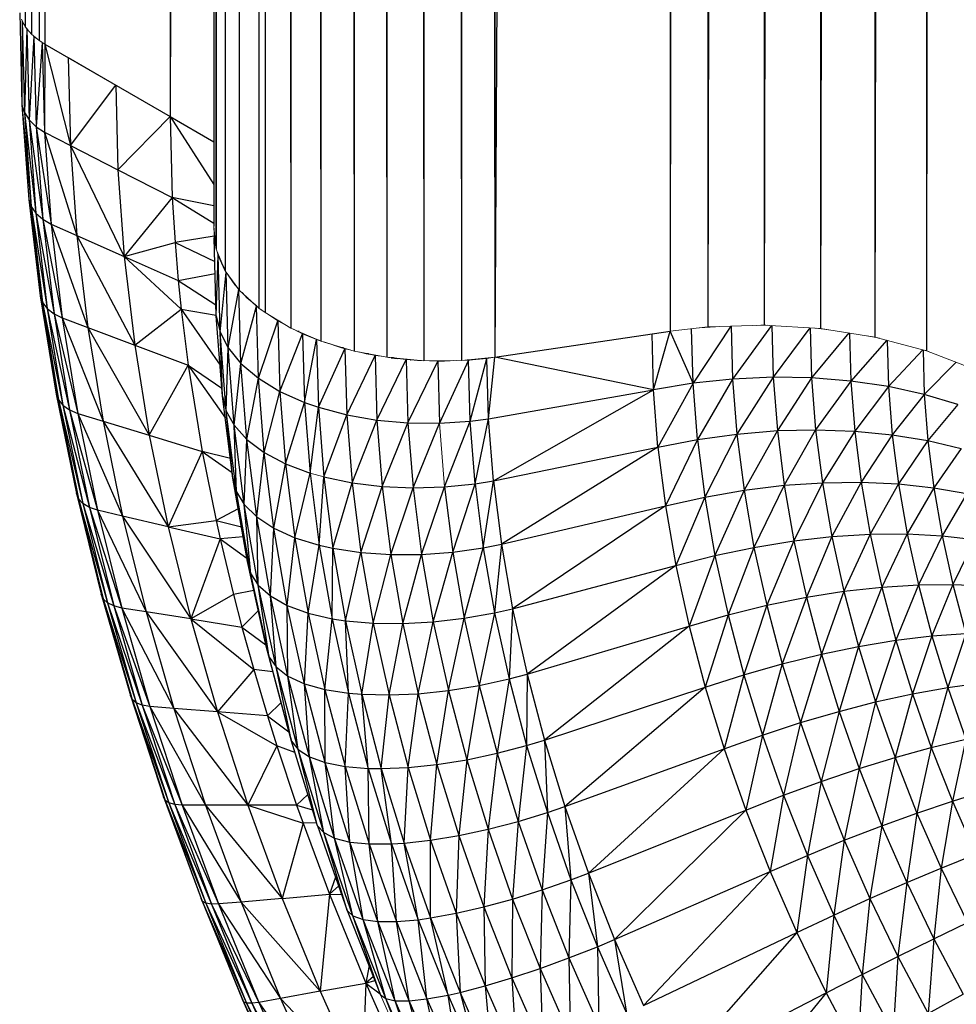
# Paper-space layout '_Isometric' of a CAD drawing. Header units: millimetres. Extents: x -326 to 768, y -710 to 360.
# Tile 4 of 93: x -326 to -313, y -180 to -167. Entities that reach past the tile are written whole.
import ezdxf

# ---------------------------------------------------------------- set-up
doc = ezdxf.new("R2010")
doc.units = ezdxf.units.MM

psp = doc.layouts.new('_Isometric')

# ---------------------------------------------------------------- linework, layer by layer
at = {"color": 7, "linetype": 'Continuous', "lineweight": 25}
for p, q in [((-325.532, 321.064), (-325.479, -167.124)), ((-325.479, 320.961), (-325.398, -167.221)), ((-325.479, 320.961), (-325.479, -167.124)), ((-325.398, 320.865), (-325.291, -167.308)), ((-325.398, 320.865), (-325.398, -167.221)), ((-325.291, 320.777), (-325.218, -167.355)), ((-325.291, 320.777), (-325.291, -167.308)), ((-325.218, 320.73), (-325.218, -167.355)), ((-323.531, 319.754), (-325.218, -167.355)), ((-323.531, 319.754), (-323.531, -168.331)), ((-322.945, 318.178), (-322.945, -169.803)), ((-322.945, 318.178), (-322.918, -170.093)), ((-322.918, 317.992), (-322.918, -170.093)), ((-322.918, 317.992), (-322.914, -170.112)), ((-322.914, 317.974), (-322.914, -170.112)), ((-322.914, 317.974), (-322.792, -170.405)), ((-322.792, 317.68), (-322.603, -170.663)), ((-322.792, 317.68), (-322.792, -170.405)), ((-322.603, 317.423), (-322.34, -170.904)), ((-322.603, 317.423), (-322.603, -170.663)), ((-322.34, 317.181), (-322.34, -170.904)), ((-322.34, 317.181), (-322.256, -170.966)), ((-322.256, 317.12), (-322.256, -170.966)), ((-322.256, 317.12), (-321.91, -171.174)), ((-316.307, 316.922), (-316.815, -171.217)), ((-315.549, 316.949), (-316.307, -171.159)), ((-316.307, 316.922), (-316.307, -171.159)), ((-315.549, 316.949), (-315.549, -171.134)), ((-321.91, 316.912), (-321.91, -171.174)), ((-321.91, 316.912), (-321.507, -171.348)), ((-316.815, 316.868), (-319.168, -171.566)), ((-316.815, 316.868), (-316.815, -171.217)), ((-314.793, 316.903), (-315.549, -171.134)), ((-314.793, 316.903), (-314.793, -171.179)), ((-321.507, 316.737), (-321.058, -171.483)), ((-321.507, 316.737), (-321.507, -171.348)), ((-314.061, 316.787), (-314.793, -171.179)), ((-314.061, 316.787), (-314.061, -171.295)), ((-321.058, 316.602), (-320.623, -171.567)), ((-321.058, 316.602), (-321.058, -171.483)), ((-313.37, 316.606), (-314.061, -171.295)), ((-313.37, 316.606), (-313.37, -171.478)), ((-320.623, 316.519), (-320.623, -171.567)), ((-320.623, 316.519), (-320.122, -171.614)), ((-320.122, 316.472), (-319.617, -171.611)), ((-320.122, 316.472), (-320.122, -171.614)), ((-319.617, 316.474), (-319.617, -171.611)), ((-319.617, 316.474), (-319.168, -171.566)), ((-319.168, 316.519), (-319.168, -171.566)), ((-312.741, 316.358), (-313.37, -171.478)), ((-322.945, 195.574), (-323.531, -168.331)), ((-325.554, -166.935), (-325.524, -168.174)), ((-325.523, -167.045), (-325.524, -168.174)), ((-325.523, -167.045), (-325.492, -168.277)), ((-325.508, -167.076), (-325.505, -167.073)), ((-325.459, -167.152), (-325.492, -168.277)), ((-325.46, -167.151), (-325.46, -167.147)), ((-325.459, -167.152), (-325.429, -168.375)), ((-325.441, -167.174), (-325.44, -167.171)), ((-325.364, -167.252), (-325.429, -168.375)), ((-325.364, -167.252), (-325.334, -168.466)), ((-325.342, -167.27), (-325.341, -167.268)), ((-325.251, -167.335), (-325.334, -168.466)), ((-325.251, -167.335), (-325.221, -168.54)), ((-325.218, -167.355), (-325.221, -168.54)), ((-325.218, -167.355), (-323.531, -168.331)), ((-325.218, -167.355), (-324.873, -168.719)), ((-324.902, -167.538), (-324.873, -168.719)), ((-324.873, -168.719), (-324.263, -167.908)), ((-324.263, -167.908), (-324.235, -169.045)), ((-325.524, -168.174), (-325.492, -168.277)), ((-325.524, -168.174), (-325.4, -169.539)), ((-325.524, -168.174), (-325.431, -169.445)), ((-325.492, -168.277), (-325.429, -168.375)), ((-325.492, -168.277), (-325.338, -169.629)), ((-325.492, -168.277), (-325.4, -169.539)), ((-325.429, -168.375), (-325.334, -168.466)), ((-325.429, -168.375), (-325.243, -169.71)), ((-325.429, -168.375), (-325.338, -169.629)), ((-324.235, -169.045), (-323.531, -168.331)), ((-323.531, -168.331), (-322.945, -168.67)), ((-323.531, -168.331), (-323.504, -169.419)), ((-323.531, -168.331), (-322.945, -169.242)), ((-325.334, -168.466), (-325.221, -168.54)), ((-325.334, -168.466), (-325.132, -169.776)), ((-325.334, -168.466), (-325.243, -169.71)), ((-325.221, -168.54), (-324.873, -168.719)), ((-325.221, -168.54), (-324.785, -169.93)), ((-325.221, -168.54), (-325.132, -169.776)), ((-324.873, -168.719), (-324.235, -169.045)), ((-324.873, -168.719), (-324.15, -170.212)), ((-324.873, -168.719), (-324.785, -169.93)), ((-324.235, -169.045), (-323.504, -169.419)), ((-324.235, -169.045), (-324.15, -170.212)), ((-325.431, -169.445), (-325.4, -169.539)), ((-325.431, -169.445), (-325.248, -170.829)), ((-325.431, -169.445), (-325.278, -170.742)), ((-323.504, -169.419), (-324.15, -170.212)), ((-323.504, -169.419), (-323.467, -170.025)), ((-322.945, -169.532), (-323.504, -169.419)), ((-323.504, -169.419), (-322.945, -169.762)), ((-325.4, -169.539), (-325.338, -169.629)), ((-325.4, -169.539), (-325.186, -170.909)), ((-325.4, -169.539), (-325.248, -170.829)), ((-325.338, -169.629), (-325.243, -169.71)), ((-325.338, -169.629), (-325.093, -170.981)), ((-325.338, -169.629), (-325.186, -170.909)), ((-325.243, -169.71), (-325.132, -169.776)), ((-325.243, -169.71), (-324.982, -171.038)), ((-325.243, -169.71), (-325.093, -170.981)), ((-325.132, -169.776), (-324.785, -169.93)), ((-325.132, -169.776), (-324.639, -171.167)), ((-325.132, -169.776), (-324.982, -171.038)), ((-324.785, -169.93), (-324.15, -170.212)), ((-324.785, -169.93), (-324.009, -171.403)), ((-324.785, -169.93), (-324.639, -171.167)), ((-322.941, -169.939), (-323.467, -170.025)), ((-322.913, -171.009), (-322.941, -169.959)), ((-324.15, -170.212), (-323.467, -170.025)), ((-323.467, -170.025), (-323.423, -170.534)), ((-323.467, -170.025), (-322.933, -170.278)), ((-322.927, -170.003), (-322.937, -169.998)), ((-324.15, -170.212), (-323.423, -170.534)), ((-324.15, -170.212), (-323.384, -170.919)), ((-324.15, -170.212), (-324.009, -171.403)), ((-322.913, -171.009), (-322.889, -170.195)), ((-322.861, -171.229), (-322.889, -170.195)), ((-322.874, -170.207), (-322.886, -170.202)), ((-323.423, -170.534), (-322.928, -170.441)), ((-322.861, -171.229), (-322.781, -170.424)), ((-322.794, -170.399), (-322.796, -170.399)), ((-322.754, -171.439), (-322.781, -170.424)), ((-322.774, -170.431), (-322.774, -170.433)), ((-323.423, -170.534), (-323.384, -170.919)), ((-323.423, -170.534), (-322.917, -170.862)), ((-322.653, -170.594), (-322.664, -170.591)), ((-325.278, -170.742), (-325.248, -170.829)), ((-325.278, -170.742), (-325.035, -172.14)), ((-325.278, -170.742), (-325.064, -172.062)), ((-322.754, -171.439), (-322.609, -170.655)), ((-322.583, -171.649), (-322.609, -170.655)), ((-322.481, -170.775), (-322.496, -170.771)), ((-325.248, -170.829), (-325.186, -170.909)), ((-325.248, -170.829), (-324.975, -172.212)), ((-325.248, -170.829), (-325.035, -172.14)), ((-322.583, -171.649), (-322.373, -170.878)), ((-322.378, -170.87), (-322.38, -170.871)), ((-322.347, -171.849), (-322.373, -170.878)), ((-325.186, -170.909), (-325.093, -170.981)), ((-325.186, -170.909), (-324.884, -172.275)), ((-325.186, -170.909), (-324.975, -172.212)), ((-325.093, -170.981), (-324.982, -171.038)), ((-325.093, -170.981), (-324.774, -172.321)), ((-325.093, -170.981), (-324.884, -172.275)), ((-324.009, -171.403), (-323.384, -170.919)), ((-323.384, -170.919), (-323.289, -171.673)), ((-323.384, -170.919), (-322.913, -171.001)), ((-323.384, -170.919), (-322.862, -171.671)), ((-322.913, -171.009), (-322.861, -171.229)), ((-322.829, -172.088), (-322.913, -171.009)), ((-322.305, -170.93), (-322.306, -170.93)), ((-324.982, -171.038), (-324.639, -171.167)), ((-324.982, -171.038), (-324.435, -172.426)), ((-324.982, -171.038), (-324.774, -172.321)), ((-324.639, -171.167), (-324.009, -171.403)), ((-324.639, -171.167), (-323.813, -172.615)), ((-324.639, -171.167), (-324.435, -172.426)), ((-322.347, -171.849), (-322.085, -171.078)), ((-322.085, -171.078), (-322.059, -172.025)), ((-322.056, -171.086), (-322.075, -171.083)), ((-315.999, -171.149), (-316.506, -171.916)), ((-315.993, -171.149), (-315.974, -171.859)), ((-315.451, -171.139), (-315.974, -171.859)), ((-315.448, -171.14), (-315.429, -171.835)), ((-322.861, -171.229), (-322.754, -171.439)), ((-322.778, -172.29), (-322.861, -171.229)), ((-322.829, -172.088), (-322.861, -171.229)), ((-322.059, -172.025), (-321.752, -171.25)), ((-321.798, -171.222), (-321.817, -171.22)), ((-321.752, -171.25), (-321.727, -172.174)), ((-319.168, -171.566), (-316.815, -171.217)), ((-317.037, -172.005), (-317.057, -171.253)), ((-317.037, -172.005), (-316.815, -171.217)), ((-316.506, -171.916), (-316.815, -171.217)), ((-316.506, -171.916), (-316.526, -171.184)), ((-314.935, -171.171), (-315.429, -171.835)), ((-314.931, -171.171), (-314.913, -171.844)), ((-314.411, -171.24), (-314.913, -171.844)), ((-314.404, -171.241), (-314.386, -171.886)), ((-324.009, -171.403), (-323.289, -171.673)), ((-324.009, -171.403), (-323.813, -172.615)), ((-321.727, -172.174), (-321.565, -171.327)), ((-321.565, -171.327), (-321.541, -172.239)), ((-321.529, -171.339), (-321.535, -171.338)), ((-313.901, -171.337), (-314.386, -171.886)), ((-313.896, -171.339), (-313.879, -171.961)), ((-322.778, -172.29), (-322.754, -171.439)), ((-322.754, -171.439), (-322.583, -171.649)), ((-322.672, -172.481), (-322.754, -171.439)), ((-321.541, -172.239), (-321.183, -171.451)), ((-321.201, -171.44), (-321.228, -171.439)), ((-321.183, -171.451), (-321.159, -172.342)), ((-321.159, -172.342), (-320.777, -171.542)), ((-320.869, -171.52), (-320.899, -171.519)), ((-320.777, -171.542), (-320.754, -172.412)), ((-313.416, -171.466), (-313.879, -171.961)), ((-313.414, -171.466), (-313.398, -172.067)), ((-323.813, -172.615), (-323.289, -171.673)), ((-323.289, -171.673), (-323.101, -172.832)), ((-323.289, -171.673), (-322.837, -171.98)), ((-323.289, -171.673), (-322.791, -172.384)), ((-322.672, -172.481), (-322.583, -171.649)), ((-322.583, -171.649), (-322.347, -171.849)), ((-322.503, -172.67), (-322.583, -171.649)), ((-320.754, -172.412), (-320.36, -171.598)), ((-320.532, -171.575), (-320.561, -171.576)), ((-320.518, -171.577), (-320.561, -171.576)), ((-320.561, -171.576), (-320.475, -171.581)), ((-320.36, -171.598), (-320.337, -172.449)), ((-320.337, -172.449), (-319.935, -171.619)), ((-320.306, -171.601), (-320.305, -171.6)), ((-319.944, -171.613), (-319.849, -171.619)), ((-319.935, -171.619), (-319.913, -172.453)), ((-319.524, -171.605), (-319.913, -172.453)), ((-319.506, -171.604), (-319.537, -171.603)), ((-319.502, -172.425), (-319.524, -171.605)), ((-319.502, -172.425), (-319.276, -171.581)), ((-319.255, -172.393), (-319.276, -171.581)), ((-319.255, -172.393), (-319.168, -171.566)), ((-317.037, -172.005), (-319.168, -171.566)), ((-312.972, -171.633), (-313.398, -172.067)), ((-322.503, -172.67), (-322.347, -171.849)), ((-322.347, -171.849), (-322.059, -172.025)), ((-322.269, -172.846), (-322.347, -171.849)), ((-316.506, -171.916), (-317.037, -172.005)), ((-316.506, -171.916), (-316.977, -172.776)), ((-315.974, -171.859), (-316.506, -171.916)), ((-316.447, -172.673), (-316.506, -171.916)), ((-315.974, -171.859), (-316.447, -172.673)), ((-315.429, -171.835), (-315.974, -171.859)), ((-315.974, -171.859), (-315.916, -172.598)), ((-315.429, -171.835), (-315.916, -172.598)), ((-314.913, -171.844), (-315.429, -171.835)), ((-315.429, -171.835), (-315.373, -172.553)), ((-314.913, -171.844), (-315.373, -172.553)), ((-314.386, -171.886), (-314.913, -171.844)), ((-314.913, -171.844), (-314.859, -172.541)), ((-314.386, -171.886), (-314.859, -172.541)), ((-313.879, -171.961), (-314.386, -171.886)), ((-314.386, -171.886), (-314.334, -172.559)), ((-313.879, -171.961), (-314.334, -172.559)), ((-313.398, -172.067), (-313.879, -171.961)), ((-313.879, -171.961), (-313.828, -172.608)), ((-325.064, -172.062), (-325.035, -172.14)), ((-325.064, -172.062), (-324.763, -173.471)), ((-325.064, -172.062), (-324.79, -173.4)), ((-322.829, -172.088), (-322.778, -172.29)), ((-322.689, -173.191), (-322.829, -172.088)), ((-322.269, -172.846), (-322.059, -172.025)), ((-322.059, -172.025), (-321.727, -172.174)), ((-322.059, -172.025), (-321.983, -172.998)), ((-319.255, -172.393), (-317.037, -172.005)), ((-319.189, -173.227), (-317.037, -172.005)), ((-316.977, -172.776), (-317.037, -172.005)), ((-313.398, -172.067), (-313.828, -172.608)), ((-312.949, -172.202), (-313.398, -172.067)), ((-313.398, -172.067), (-313.349, -172.687)), ((-325.035, -172.14), (-324.975, -172.212)), ((-325.035, -172.14), (-324.705, -173.533)), ((-325.035, -172.14), (-324.763, -173.471)), ((-324.975, -172.212), (-324.884, -172.275)), ((-324.975, -172.212), (-324.615, -173.586)), ((-324.975, -172.212), (-324.705, -173.533)), ((-321.983, -172.998), (-321.727, -172.174)), ((-321.727, -172.174), (-321.541, -172.239)), ((-321.727, -172.174), (-321.653, -173.123)), ((-312.949, -172.202), (-313.349, -172.687)), ((-324.884, -172.275), (-324.774, -172.321)), ((-324.884, -172.275), (-324.508, -173.623)), ((-324.884, -172.275), (-324.615, -173.586)), ((-324.774, -172.321), (-324.435, -172.426)), ((-324.774, -172.321), (-324.174, -173.701)), ((-324.774, -172.321), (-324.508, -173.623)), ((-322.778, -172.29), (-322.672, -172.481)), ((-322.64, -173.375), (-322.778, -172.29)), ((-322.689, -173.191), (-322.778, -172.29)), ((-321.653, -173.123), (-321.541, -172.239)), ((-321.541, -172.239), (-321.159, -172.342)), ((-321.541, -172.239), (-321.468, -173.176)), ((-321.468, -173.176), (-321.159, -172.342)), ((-321.159, -172.342), (-320.754, -172.412)), ((-321.159, -172.342), (-321.087, -173.256)), ((-324.435, -172.426), (-323.813, -172.615)), ((-324.435, -172.426), (-323.561, -173.844)), ((-324.435, -172.426), (-324.174, -173.701)), ((-322.672, -172.481), (-322.503, -172.67)), ((-322.537, -173.546), (-322.672, -172.481)), ((-322.64, -173.375), (-322.672, -172.481)), ((-321.087, -173.256), (-320.754, -172.412)), ((-320.754, -172.412), (-320.337, -172.449)), ((-320.754, -172.412), (-320.684, -173.305)), ((-320.684, -173.305), (-320.337, -172.449)), ((-320.337, -172.449), (-319.913, -172.453)), ((-320.337, -172.449), (-320.268, -173.323)), ((-320.268, -173.323), (-319.913, -172.453)), ((-319.913, -172.453), (-319.502, -172.425)), ((-319.846, -173.309), (-319.502, -172.425)), ((-319.502, -172.425), (-319.255, -172.393)), ((-319.436, -173.267), (-319.502, -172.425)), ((-319.436, -173.267), (-319.255, -172.393)), ((-319.189, -173.227), (-319.255, -172.393)), ((-323.813, -172.615), (-323.101, -172.832)), ((-323.813, -172.615), (-323.561, -173.844)), ((-316.447, -172.673), (-315.916, -172.598)), ((-315.916, -172.598), (-316.349, -173.446)), ((-315.916, -172.598), (-315.373, -172.553)), ((-315.916, -172.598), (-315.82, -173.353)), ((-315.373, -172.553), (-315.82, -173.353)), ((-315.373, -172.553), (-314.859, -172.541)), ((-315.373, -172.553), (-315.28, -173.288)), ((-314.859, -172.541), (-315.28, -173.288)), ((-314.859, -172.541), (-314.334, -172.559)), ((-314.859, -172.541), (-314.768, -173.253)), ((-314.334, -172.559), (-314.768, -173.253)), ((-314.334, -172.559), (-313.828, -172.608)), ((-314.334, -172.559), (-314.246, -173.246)), ((-313.828, -172.608), (-314.246, -173.246)), ((-313.828, -172.608), (-313.349, -172.687)), ((-313.828, -172.608), (-313.744, -173.269)), ((-322.537, -173.546), (-322.503, -172.67)), ((-322.503, -172.67), (-322.269, -172.846)), ((-322.37, -173.713), (-322.503, -172.67)), ((-316.977, -172.776), (-316.447, -172.673)), ((-316.447, -172.673), (-316.876, -173.565)), ((-316.447, -172.673), (-316.349, -173.446)), ((-313.349, -172.687), (-313.744, -173.269)), ((-313.349, -172.687), (-312.903, -172.794)), ((-313.349, -172.687), (-313.269, -173.321)), ((-323.101, -172.832), (-323.561, -173.844)), ((-323.101, -172.832), (-322.915, -173.761)), ((-322.722, -172.927), (-323.101, -172.832)), ((-323.101, -172.832), (-322.698, -173.117)), ((-322.37, -173.713), (-322.269, -172.846)), ((-322.269, -172.846), (-321.983, -172.998)), ((-322.14, -173.865), (-322.269, -172.846)), ((-319.189, -173.227), (-316.977, -172.776)), ((-316.977, -172.776), (-319.081, -174.079)), ((-316.977, -172.776), (-316.876, -173.565)), ((-312.903, -172.794), (-313.269, -173.321)), ((-322.14, -173.865), (-321.983, -172.998)), ((-321.983, -172.998), (-321.653, -173.123)), ((-321.983, -172.998), (-321.857, -173.993)), ((-321.857, -173.993), (-321.653, -173.123)), ((-321.653, -173.123), (-321.529, -174.094)), ((-322.689, -173.191), (-322.64, -173.375)), ((-322.493, -174.314), (-322.689, -173.191)), ((-321.529, -174.094), (-321.468, -173.176)), ((-321.468, -173.176), (-321.087, -173.256)), ((-321.468, -173.176), (-321.346, -174.134)), ((-321.346, -174.134), (-321.087, -173.256)), ((-321.087, -173.256), (-320.684, -173.305)), ((-321.087, -173.256), (-320.969, -174.191)), ((-319.846, -173.309), (-319.436, -173.267)), ((-319.735, -174.185), (-319.436, -173.267)), ((-319.436, -173.267), (-319.189, -173.227)), ((-319.436, -173.267), (-319.326, -174.127)), ((-319.326, -174.127), (-319.189, -173.227)), ((-319.189, -173.227), (-319.081, -174.079)), ((-315.28, -173.288), (-314.768, -173.253)), ((-314.768, -173.253), (-315.15, -174.035)), ((-314.768, -173.253), (-314.246, -173.246)), ((-314.768, -173.253), (-314.642, -173.978)), ((-314.246, -173.246), (-314.642, -173.978)), ((-314.246, -173.246), (-313.744, -173.269)), ((-314.246, -173.246), (-314.125, -173.946)), ((-313.744, -173.269), (-314.125, -173.946)), ((-313.744, -173.269), (-313.269, -173.321)), ((-313.744, -173.269), (-313.627, -173.942)), ((-324.763, -173.471), (-324.79, -173.4)), ((-324.79, -173.4), (-324.432, -174.814)), ((-324.79, -173.4), (-324.458, -174.752)), ((-322.64, -173.375), (-322.537, -173.546)), ((-322.448, -174.479), (-322.64, -173.375)), ((-322.493, -174.314), (-322.64, -173.375)), ((-320.969, -174.191), (-320.684, -173.305)), ((-320.684, -173.305), (-320.268, -173.323)), ((-320.684, -173.305), (-320.568, -174.218)), ((-320.568, -174.218), (-320.268, -173.323)), ((-320.268, -173.323), (-319.846, -173.309)), ((-320.268, -173.323), (-320.155, -174.216)), ((-320.155, -174.216), (-319.846, -173.309)), ((-319.846, -173.309), (-319.735, -174.185)), ((-316.349, -173.446), (-315.82, -173.353)), ((-315.82, -173.353), (-316.212, -174.233)), ((-315.82, -173.353), (-315.28, -173.288)), ((-315.82, -173.353), (-315.687, -174.122)), ((-315.28, -173.288), (-315.687, -174.122)), ((-315.28, -173.288), (-315.15, -174.035)), ((-313.269, -173.321), (-313.627, -173.942)), ((-313.269, -173.321), (-312.826, -173.4)), ((-313.269, -173.321), (-313.156, -173.966)), ((-312.826, -173.4), (-313.156, -173.966)), ((-324.705, -173.533), (-324.763, -173.471)), ((-324.763, -173.471), (-324.376, -174.867)), ((-324.763, -173.471), (-324.432, -174.814)), ((-324.615, -173.586), (-324.705, -173.533)), ((-324.705, -173.533), (-324.289, -174.91)), ((-324.705, -173.533), (-324.376, -174.867)), ((-322.537, -173.546), (-322.37, -173.713)), ((-322.348, -174.631), (-322.537, -173.546)), ((-322.448, -174.479), (-322.537, -173.546)), ((-316.876, -173.565), (-316.349, -173.446)), ((-316.349, -173.446), (-316.737, -174.367)), ((-316.349, -173.446), (-316.212, -174.233)), ((-324.508, -173.623), (-324.615, -173.586)), ((-324.615, -173.586), (-324.184, -174.938)), ((-324.615, -173.586), (-324.289, -174.91)), ((-324.174, -173.701), (-324.508, -173.623)), ((-324.508, -173.623), (-323.857, -174.99)), ((-324.508, -173.623), (-324.184, -174.938)), ((-322.617, -173.604), (-322.915, -173.761)), ((-319.081, -174.079), (-316.876, -173.565)), ((-316.876, -173.565), (-318.93, -174.947)), ((-316.876, -173.565), (-316.737, -174.367)), ((-323.561, -173.844), (-324.174, -173.701)), ((-324.174, -173.701), (-323.256, -175.085)), ((-324.174, -173.701), (-323.857, -174.99)), ((-323.561, -173.844), (-322.915, -173.761)), ((-322.915, -173.761), (-322.86, -174.007)), ((-322.915, -173.761), (-322.575, -173.845)), ((-322.37, -173.713), (-322.14, -173.865)), ((-322.185, -174.775), (-322.37, -173.713)), ((-322.348, -174.631), (-322.37, -173.713)), ((-323.561, -173.844), (-322.86, -174.007)), ((-323.561, -173.844), (-323.256, -175.085)), ((-322.185, -174.775), (-322.14, -173.865)), ((-322.14, -173.865), (-321.857, -173.993)), ((-321.959, -174.903), (-322.14, -173.865)), ((-314.642, -173.978), (-314.125, -173.946)), ((-314.125, -173.946), (-314.48, -174.713)), ((-314.125, -173.946), (-313.627, -173.942)), ((-314.125, -173.946), (-313.969, -174.656)), ((-313.627, -173.942), (-313.969, -174.656)), ((-313.627, -173.942), (-313.156, -173.966)), ((-313.627, -173.942), (-313.477, -174.625)), ((-322.86, -174.007), (-323.256, -175.085)), ((-322.551, -173.98), (-322.86, -174.007)), ((-322.86, -174.007), (-322.682, -174.754)), ((-322.86, -174.007), (-322.501, -174.268)), ((-321.959, -174.903), (-321.857, -173.993)), ((-321.857, -173.993), (-321.529, -174.094)), ((-321.857, -173.993), (-321.68, -175.006)), ((-319.326, -174.127), (-319.081, -174.079)), ((-319.081, -174.079), (-319.174, -175.003)), ((-319.081, -174.079), (-318.93, -174.947)), ((-315.687, -174.122), (-315.15, -174.035)), ((-315.15, -174.035), (-315.515, -174.901)), ((-315.15, -174.035), (-314.642, -173.978)), ((-315.15, -174.035), (-314.983, -174.793)), ((-314.642, -173.978), (-314.983, -174.793)), ((-314.642, -173.978), (-314.48, -174.713)), ((-313.156, -173.966), (-313.477, -174.625)), ((-313.156, -173.966), (-312.719, -174.016)), ((-313.156, -173.966), (-313.013, -174.62)), ((-312.719, -174.016), (-313.013, -174.62)), ((-321.68, -175.006), (-321.529, -174.094)), ((-321.529, -174.094), (-321.346, -174.134)), ((-321.529, -174.094), (-321.357, -175.081)), ((-321.357, -175.081), (-321.346, -174.134)), ((-321.346, -174.134), (-320.969, -174.191)), ((-321.346, -174.134), (-321.176, -175.11)), ((-321.176, -175.11), (-320.969, -174.191)), ((-320.969, -174.191), (-320.568, -174.218)), ((-320.969, -174.191), (-320.803, -175.143)), ((-320.155, -174.216), (-319.735, -174.185)), ((-319.997, -175.125), (-319.735, -174.185)), ((-319.735, -174.185), (-319.326, -174.127)), ((-319.735, -174.185), (-319.58, -175.076)), ((-319.58, -175.076), (-319.326, -174.127)), ((-319.326, -174.127), (-319.174, -175.003)), ((-316.212, -174.233), (-315.687, -174.122)), ((-315.687, -174.122), (-316.036, -175.03)), ((-315.687, -174.122), (-315.515, -174.901)), ((-322.493, -174.314), (-322.448, -174.479)), ((-322.243, -175.452), (-322.493, -174.314)), ((-320.803, -175.143), (-320.568, -174.218)), ((-320.568, -174.218), (-320.155, -174.216)), ((-320.568, -174.218), (-320.406, -175.148)), ((-320.406, -175.148), (-320.155, -174.216)), ((-320.155, -174.216), (-319.997, -175.125)), ((-316.737, -174.367), (-316.212, -174.233)), ((-316.212, -174.233), (-316.558, -175.181)), ((-316.212, -174.233), (-316.036, -175.03)), ((-318.93, -174.947), (-316.737, -174.367)), ((-316.737, -174.367), (-318.737, -175.827)), ((-316.737, -174.367), (-316.558, -175.181)), ((-322.448, -174.479), (-322.348, -174.631)), ((-322.202, -175.599), (-322.448, -174.479)), ((-322.243, -175.452), (-322.448, -174.479)), ((-322.407, -174.704), (-322.682, -174.754)), ((-322.348, -174.631), (-322.185, -174.775)), ((-322.107, -175.73), (-322.348, -174.631)), ((-322.202, -175.599), (-322.348, -174.631)), ((-314.983, -174.793), (-314.48, -174.713)), ((-314.48, -174.713), (-314.781, -175.558)), ((-314.48, -174.713), (-313.969, -174.656)), ((-314.48, -174.713), (-314.284, -175.455)), ((-313.969, -174.656), (-314.284, -175.455)), ((-313.969, -174.656), (-313.477, -174.625)), ((-313.969, -174.656), (-313.78, -175.372)), ((-313.477, -174.625), (-313.78, -175.372)), ((-313.477, -174.625), (-313.013, -174.62)), ((-313.477, -174.625), (-313.295, -175.313)), ((-313.013, -174.62), (-313.295, -175.313)), ((-313.013, -174.62), (-312.582, -174.641)), ((-313.013, -174.62), (-312.838, -175.28)), ((-324.432, -174.814), (-324.458, -174.752)), ((-324.458, -174.752), (-324.044, -176.167)), ((-324.458, -174.752), (-324.067, -176.113)), ((-324.376, -174.867), (-324.432, -174.814)), ((-324.432, -174.814), (-323.991, -176.211)), ((-324.432, -174.814), (-324.044, -176.167)), ((-324.289, -174.91), (-324.376, -174.867)), ((-324.376, -174.867), (-323.907, -176.243)), ((-324.376, -174.867), (-323.991, -176.211)), ((-322.682, -174.754), (-323.256, -175.085)), ((-322.682, -174.754), (-322.568, -175.194)), ((-322.185, -174.775), (-321.959, -174.903)), ((-321.949, -175.852), (-322.185, -174.775)), ((-322.107, -175.73), (-322.185, -174.775)), ((-315.515, -174.901), (-314.983, -174.793)), ((-314.983, -174.793), (-315.308, -175.687)), ((-314.983, -174.793), (-314.781, -175.558)), ((-324.184, -174.938), (-324.289, -174.91)), ((-324.289, -174.91), (-323.804, -176.262)), ((-324.289, -174.91), (-323.907, -176.243)), ((-323.857, -174.99), (-324.184, -174.938)), ((-324.184, -174.938), (-323.484, -176.288)), ((-324.184, -174.938), (-323.804, -176.262)), ((-323.256, -175.085), (-323.857, -174.99)), ((-323.857, -174.99), (-322.897, -176.335)), ((-323.857, -174.99), (-323.484, -176.288)), ((-322.348, -174.975), (-322.568, -175.194)), ((-321.959, -174.903), (-321.68, -175.006)), ((-321.728, -175.955), (-321.959, -174.903)), ((-321.949, -175.852), (-321.959, -174.903)), ((-321.728, -175.955), (-321.68, -175.006)), ((-321.68, -175.006), (-321.357, -175.081)), ((-321.68, -175.006), (-321.455, -176.032)), ((-319.58, -175.076), (-319.174, -175.003)), ((-319.174, -175.003), (-319.381, -175.979)), ((-319.174, -175.003), (-318.93, -174.947)), ((-319.174, -175.003), (-318.979, -175.891)), ((-318.93, -174.947), (-318.979, -175.891)), ((-318.93, -174.947), (-318.737, -175.827)), ((-316.036, -175.03), (-315.515, -174.901)), ((-315.515, -174.901), (-315.824, -175.835)), ((-315.515, -174.901), (-315.308, -175.687)), ((-323.256, -175.085), (-322.568, -175.194)), ((-323.256, -175.085), (-322.41, -175.766)), ((-323.256, -175.085), (-322.897, -176.335)), ((-321.455, -176.032), (-321.357, -175.081)), ((-321.357, -175.081), (-321.176, -175.11)), ((-321.357, -175.081), (-321.137, -176.083)), ((-321.176, -175.11), (-320.803, -175.143)), ((-321.176, -175.11), (-320.959, -176.098)), ((-321.137, -176.083), (-321.176, -175.11)), ((-320.406, -175.148), (-319.997, -175.125)), ((-320.199, -176.09), (-319.997, -175.125)), ((-319.997, -175.125), (-319.58, -175.076)), ((-319.997, -175.125), (-319.794, -176.047)), ((-319.794, -176.047), (-319.58, -175.076)), ((-319.58, -175.076), (-319.381, -175.979)), ((-316.558, -175.181), (-316.036, -175.03)), ((-316.036, -175.03), (-316.341, -176.003)), ((-316.036, -175.03), (-315.824, -175.835)), ((-322.568, -175.194), (-322.41, -175.766)), ((-322.568, -175.194), (-322.248, -175.432)), ((-320.959, -176.098), (-320.803, -175.143)), ((-320.803, -175.143), (-320.406, -175.148)), ((-320.803, -175.143), (-320.591, -176.107)), ((-320.591, -176.107), (-320.406, -175.148)), ((-320.406, -175.148), (-320.199, -176.09)), ((-318.737, -175.827), (-316.558, -175.181)), ((-316.558, -175.181), (-318.502, -176.715)), ((-316.558, -175.181), (-316.341, -176.003)), ((-314.284, -175.455), (-313.78, -175.372)), ((-313.78, -175.372), (-314.055, -176.201)), ((-313.78, -175.372), (-313.295, -175.313)), ((-313.78, -175.372), (-313.558, -176.092)), ((-313.295, -175.313), (-313.558, -176.092)), ((-313.295, -175.313), (-312.838, -175.28)), ((-313.295, -175.313), (-313.082, -176.006)), ((-312.838, -175.28), (-313.082, -176.006)), ((-322.243, -175.452), (-322.202, -175.599)), ((-321.94, -176.6), (-322.243, -175.452)), ((-314.781, -175.558), (-314.284, -175.455)), ((-314.284, -175.455), (-314.544, -176.327)), ((-314.284, -175.455), (-314.055, -176.201)), ((-322.202, -175.599), (-322.107, -175.73)), ((-321.903, -176.729), (-322.202, -175.599)), ((-321.94, -176.6), (-322.202, -175.599)), ((-315.308, -175.687), (-314.781, -175.558)), ((-314.781, -175.558), (-315.064, -176.478)), ((-314.781, -175.558), (-314.544, -176.327)), ((-322.41, -175.766), (-322.897, -176.335)), ((-322.41, -175.766), (-322.225, -176.388)), ((-322.152, -175.797), (-322.41, -175.766)), ((-322.107, -175.73), (-321.949, -175.852)), ((-321.813, -176.84), (-322.107, -175.73)), ((-321.903, -176.729), (-322.107, -175.73)), ((-315.824, -175.835), (-315.308, -175.687)), ((-315.308, -175.687), (-315.574, -176.645)), ((-315.308, -175.687), (-315.064, -176.478)), ((-321.949, -175.852), (-321.728, -175.955)), ((-321.662, -176.938), (-321.949, -175.852)), ((-321.813, -176.84), (-321.949, -175.852)), ((-319.381, -175.979), (-318.979, -175.891)), ((-318.979, -175.891), (-319.14, -176.891)), ((-318.979, -175.891), (-318.737, -175.827)), ((-318.979, -175.891), (-318.742, -176.787)), ((-318.737, -175.827), (-318.742, -176.787)), ((-318.737, -175.827), (-318.502, -176.715)), ((-316.341, -176.003), (-315.824, -175.835)), ((-315.824, -175.835), (-316.086, -176.829)), ((-315.824, -175.835), (-315.574, -176.645)), ((-321.728, -175.955), (-321.455, -176.032)), ((-321.448, -177.016), (-321.728, -175.955)), ((-321.662, -176.938), (-321.728, -175.955)), ((-321.455, -176.032), (-321.137, -176.083)), ((-321.455, -176.032), (-321.181, -177.068)), ((-321.448, -177.016), (-321.455, -176.032)), ((-320.199, -176.09), (-319.794, -176.047)), ((-319.948, -177.041), (-319.794, -176.047)), ((-319.794, -176.047), (-319.381, -175.979)), ((-319.794, -176.047), (-319.548, -176.977)), ((-319.381, -175.979), (-319.548, -176.977)), ((-319.381, -175.979), (-319.14, -176.891)), ((-318.502, -176.715), (-316.341, -176.003)), ((-316.341, -176.003), (-318.227, -177.608)), ((-316.341, -176.003), (-316.086, -176.829)), ((-313.558, -176.092), (-313.082, -176.006)), ((-313.082, -176.006), (-313.304, -176.813)), ((-313.082, -176.006), (-312.634, -175.944)), ((-313.082, -176.006), (-312.838, -176.699)), ((-324.044, -176.167), (-324.067, -176.113)), ((-324.067, -176.113), (-323.6, -177.524)), ((-324.067, -176.113), (-323.62, -177.478)), ((-323.991, -176.211), (-324.044, -176.167)), ((-324.044, -176.167), (-323.549, -177.558)), ((-324.044, -176.167), (-323.6, -177.524)), ((-321.181, -177.068), (-321.137, -176.083)), ((-321.137, -176.083), (-320.959, -176.098)), ((-321.137, -176.083), (-320.87, -177.094)), ((-320.959, -176.098), (-320.591, -176.107)), ((-320.959, -176.098), (-320.695, -177.096)), ((-320.87, -177.094), (-320.959, -176.098)), ((-320.695, -177.096), (-320.591, -176.107)), ((-320.591, -176.107), (-320.199, -176.09)), ((-320.591, -176.107), (-320.334, -177.081)), ((-320.334, -177.081), (-320.199, -176.09)), ((-320.199, -176.09), (-319.948, -177.041)), ((-314.055, -176.201), (-313.558, -176.092)), ((-313.558, -176.092), (-313.792, -176.949)), ((-313.558, -176.092), (-313.304, -176.813)), ((-323.907, -176.243), (-323.991, -176.211)), ((-323.991, -176.211), (-323.469, -177.581)), ((-323.991, -176.211), (-323.549, -177.558)), ((-323.804, -176.262), (-323.907, -176.243)), ((-323.907, -176.243), (-323.37, -177.59)), ((-323.907, -176.243), (-323.469, -177.581)), ((-323.484, -176.288), (-323.804, -176.262)), ((-323.804, -176.262), (-323.058, -177.589)), ((-323.804, -176.262), (-323.37, -177.59)), ((-322.897, -176.335), (-323.484, -176.288)), ((-323.484, -176.288), (-322.487, -177.588)), ((-323.484, -176.288), (-323.058, -177.589)), ((-322.043, -176.21), (-322.225, -176.388)), ((-315.064, -176.478), (-314.544, -176.327)), ((-314.544, -176.327), (-314.785, -177.27)), ((-314.544, -176.327), (-314.055, -176.201)), ((-314.544, -176.327), (-314.273, -177.097)), ((-314.055, -176.201), (-314.273, -177.097)), ((-314.055, -176.201), (-313.792, -176.949)), ((-322.225, -176.388), (-322.897, -176.335)), ((-322.897, -176.335), (-322.099, -176.792)), ((-322.897, -176.335), (-322.487, -177.588)), ((-322.225, -176.388), (-322.099, -176.792)), ((-322.225, -176.388), (-321.939, -176.604)), ((-315.574, -176.645), (-315.064, -176.478)), ((-315.064, -176.478), (-315.289, -177.456)), ((-315.064, -176.478), (-314.785, -177.27)), ((-321.94, -176.6), (-321.903, -176.729)), ((-318.742, -176.787), (-318.502, -176.715)), ((-318.502, -176.715), (-318.227, -177.608)), ((-318.502, -176.715), (-318.464, -177.688)), ((-316.086, -176.829), (-315.574, -176.645)), ((-315.574, -176.645), (-315.795, -177.656)), ((-315.574, -176.645), (-315.289, -177.456)), ((-313.304, -176.813), (-312.838, -176.699)), ((-312.838, -176.699), (-313.02, -177.533)), ((-322.099, -176.792), (-322.487, -177.588)), ((-322.099, -176.792), (-321.833, -177.587)), ((-321.856, -176.881), (-322.099, -176.792)), ((-321.903, -176.729), (-321.813, -176.84)), ((-321.553, -177.865), (-321.903, -176.729)), ((-321.813, -176.84), (-321.662, -176.938)), ((-321.469, -177.956), (-321.813, -176.84)), ((-321.553, -177.865), (-321.813, -176.84)), ((-319.14, -176.891), (-318.742, -176.787)), ((-318.742, -176.787), (-318.858, -177.808)), ((-318.742, -176.787), (-318.464, -177.688)), ((-318.227, -177.608), (-316.086, -176.829)), ((-316.086, -176.829), (-317.913, -178.502)), ((-316.086, -176.829), (-315.795, -177.656)), ((-313.792, -176.949), (-313.304, -176.813)), ((-313.304, -176.813), (-313.497, -177.694)), ((-313.304, -176.813), (-313.02, -177.533)), ((-321.662, -176.938), (-321.448, -177.016)), ((-321.325, -178.031), (-321.662, -176.938)), ((-321.469, -177.956), (-321.662, -176.938)), ((-319.948, -177.041), (-319.548, -176.977)), ((-319.548, -176.977), (-319.653, -177.997)), ((-319.548, -176.977), (-319.14, -176.891)), ((-319.548, -176.977), (-319.26, -177.913)), ((-319.14, -176.891), (-319.26, -177.913)), ((-319.14, -176.891), (-318.858, -177.808)), ((-314.273, -177.097), (-313.792, -176.949)), ((-313.792, -176.949), (-313.97, -177.865)), ((-313.792, -176.949), (-313.497, -177.694)), ((-321.448, -177.016), (-321.181, -177.068)), ((-321.119, -178.084), (-321.448, -177.016)), ((-321.325, -178.031), (-321.448, -177.016)), ((-321.181, -177.068), (-320.87, -177.094)), ((-321.181, -177.068), (-320.86, -178.11)), ((-321.119, -178.084), (-321.181, -177.068)), ((-320.87, -177.094), (-320.695, -177.096)), ((-320.87, -177.094), (-320.557, -178.11)), ((-320.86, -178.11), (-320.87, -177.094)), ((-320.695, -177.096), (-320.334, -177.081)), ((-320.695, -177.096), (-320.386, -178.099)), ((-320.557, -178.11), (-320.695, -177.096)), ((-320.386, -178.099), (-320.334, -177.081)), ((-320.334, -177.081), (-319.948, -177.041)), ((-320.334, -177.081), (-320.032, -178.06)), ((-320.032, -178.06), (-319.948, -177.041)), ((-319.948, -177.041), (-319.653, -177.997)), ((-314.785, -177.27), (-314.273, -177.097)), ((-314.273, -177.097), (-314.473, -178.06)), ((-314.273, -177.097), (-313.97, -177.865)), ((-315.289, -177.456), (-314.785, -177.27)), ((-314.785, -177.27), (-314.969, -178.265)), ((-314.785, -177.27), (-314.473, -178.06)), ((-323.6, -177.524), (-323.62, -177.478)), ((-323.62, -177.478), (-323.101, -178.881)), ((-323.62, -177.478), (-323.118, -178.844)), ((-321.683, -177.445), (-321.833, -177.587)), ((-315.795, -177.656), (-315.289, -177.456)), ((-315.289, -177.456), (-315.469, -178.481)), ((-315.289, -177.456), (-314.969, -178.265)), ((-313.02, -177.533), (-312.564, -177.391)), ((-323.549, -177.558), (-323.6, -177.524)), ((-323.6, -177.524), (-323.054, -178.906)), ((-323.6, -177.524), (-323.101, -178.881)), ((-323.469, -177.581), (-323.549, -177.558)), ((-323.549, -177.558), (-322.977, -178.918)), ((-323.549, -177.558), (-323.054, -178.906)), ((-323.37, -177.59), (-323.469, -177.581)), ((-323.469, -177.581), (-322.881, -178.917)), ((-323.469, -177.581), (-322.977, -178.918)), ((-323.058, -177.589), (-323.37, -177.59)), ((-323.37, -177.59), (-322.579, -178.891)), ((-323.37, -177.59), (-322.881, -178.917)), ((-322.487, -177.588), (-323.058, -177.589)), ((-323.058, -177.589), (-322.026, -178.842)), ((-323.058, -177.589), (-322.579, -178.891)), ((-321.833, -177.587), (-322.487, -177.588)), ((-322.487, -177.588), (-321.747, -177.83)), ((-322.487, -177.588), (-322.026, -178.842)), ((-321.833, -177.587), (-321.747, -177.83)), ((-321.833, -177.587), (-321.62, -177.649)), ((-318.464, -177.688), (-318.227, -177.608)), ((-318.227, -177.608), (-317.913, -178.502)), ((-318.227, -177.608), (-318.147, -178.591)), ((-313.497, -177.694), (-313.02, -177.533)), ((-313.02, -177.533), (-313.172, -178.435)), ((-313.02, -177.533), (-312.706, -178.247)), ((-318.858, -177.808), (-318.464, -177.688)), ((-318.464, -177.688), (-318.535, -178.726)), ((-318.464, -177.688), (-318.147, -178.591)), ((-317.913, -178.502), (-315.795, -177.656)), ((-315.795, -177.656), (-317.56, -179.394)), ((-315.795, -177.656), (-315.469, -178.481)), ((-313.97, -177.865), (-313.497, -177.694)), ((-313.497, -177.694), (-313.634, -178.629)), ((-313.497, -177.694), (-313.172, -178.435)), ((-321.747, -177.83), (-322.026, -178.842)), ((-321.565, -177.826), (-321.747, -177.83)), ((-321.747, -177.83), (-321.392, -178.786)), ((-321.553, -177.865), (-321.469, -177.956)), ((-321.553, -177.865), (-321.153, -179.003)), ((-319.653, -177.997), (-319.26, -177.913)), ((-319.26, -177.913), (-319.316, -178.955)), ((-319.26, -177.913), (-318.858, -177.808)), ((-319.26, -177.913), (-318.931, -178.85)), ((-318.858, -177.808), (-318.931, -178.85)), ((-318.858, -177.808), (-318.535, -178.726)), ((-314.473, -178.06), (-313.97, -177.865)), ((-313.97, -177.865), (-314.128, -178.845)), ((-313.97, -177.865), (-313.634, -178.629)), ((-321.469, -177.956), (-321.325, -178.031)), ((-321.076, -179.074), (-321.469, -177.956)), ((-321.153, -179.003), (-321.469, -177.956)), ((-321.325, -178.031), (-321.119, -178.084)), ((-320.94, -179.126), (-321.325, -178.031)), ((-321.076, -179.074), (-321.325, -178.031)), ((-320.032, -178.06), (-319.653, -177.997)), ((-319.653, -177.997), (-319.687, -179.041)), ((-319.653, -177.997), (-319.316, -178.955)), ((-321.119, -178.084), (-320.86, -178.11)), ((-320.743, -179.153), (-321.119, -178.084)), ((-320.94, -179.126), (-321.119, -178.084)), ((-320.86, -178.11), (-320.557, -178.11)), ((-320.86, -178.11), (-320.493, -179.154)), ((-320.743, -179.153), (-320.86, -178.11)), ((-320.557, -178.11), (-320.386, -178.099)), ((-320.557, -178.11), (-320.199, -179.128)), ((-320.493, -179.154), (-320.557, -178.11)), ((-320.386, -178.099), (-320.032, -178.06)), ((-320.386, -178.099), (-320.033, -179.104)), ((-320.199, -179.128), (-320.386, -178.099)), ((-320.033, -179.104), (-320.032, -178.06)), ((-320.032, -178.06), (-319.687, -179.041)), ((-314.969, -178.265), (-314.473, -178.06)), ((-314.473, -178.06), (-314.616, -179.068)), ((-314.473, -178.06), (-314.128, -178.845)), ((-315.469, -178.481), (-314.969, -178.265)), ((-314.969, -178.265), (-315.109, -179.301)), ((-314.969, -178.265), (-314.616, -179.068)), ((-313.172, -178.435), (-312.706, -178.247)), ((-313.634, -178.629), (-313.172, -178.435)), ((-313.172, -178.435), (-313.269, -179.384)), ((-313.172, -178.435), (-312.817, -179.167)), ((-321.311, -178.555), (-321.392, -178.786)), ((-318.147, -178.591), (-317.913, -178.502)), ((-317.913, -178.502), (-317.56, -179.394)), ((-317.913, -178.502), (-317.791, -179.491)), ((-317.56, -179.394), (-315.469, -178.481)), ((-315.469, -178.481), (-317.171, -180.28)), ((-315.469, -178.481), (-315.109, -179.301)), ((-321.268, -178.675), (-321.392, -178.786)), ((-318.535, -178.726), (-318.147, -178.591)), ((-318.147, -178.591), (-318.173, -179.642)), ((-318.147, -178.591), (-317.791, -179.491)), ((-314.128, -178.845), (-313.634, -178.629)), ((-313.634, -178.629), (-313.752, -179.622)), ((-313.634, -178.629), (-313.269, -179.384)), ((-323.101, -178.881), (-323.118, -178.844)), ((-323.118, -178.844), (-322.549, -180.233)), ((-323.118, -178.844), (-322.562, -180.204)), ((-322.026, -178.842), (-322.579, -178.891)), ((-322.026, -178.842), (-321.392, -178.786)), ((-322.026, -178.842), (-321.516, -180.091)), ((-321.392, -178.786), (-321.516, -180.091)), ((-321.392, -178.786), (-320.904, -179.98)), ((-321.392, -178.786), (-321.227, -178.791)), ((-318.931, -178.85), (-318.535, -178.726)), ((-318.535, -178.726), (-318.561, -179.784)), ((-318.535, -178.726), (-318.173, -179.642)), ((-314.616, -179.068), (-314.128, -178.845)), ((-314.128, -178.845), (-314.231, -179.863)), ((-314.128, -178.845), (-313.752, -179.622)), ((-323.054, -178.906), (-323.101, -178.881)), ((-323.101, -178.881), (-322.505, -180.249)), ((-323.101, -178.881), (-322.549, -180.233)), ((-322.977, -178.918), (-323.054, -178.906)), ((-323.054, -178.906), (-322.433, -180.251)), ((-323.054, -178.906), (-322.505, -180.249)), ((-322.881, -178.917), (-322.977, -178.918)), ((-322.977, -178.918), (-322.341, -180.241)), ((-322.977, -178.918), (-322.433, -180.251)), ((-322.579, -178.891), (-322.881, -178.917)), ((-322.881, -178.917), (-322.05, -180.188)), ((-322.881, -178.917), (-322.341, -180.241)), ((-322.579, -178.891), (-321.516, -180.091)), ((-322.579, -178.891), (-322.05, -180.188)), ((-319.687, -179.041), (-319.316, -178.955)), ((-319.316, -178.955), (-318.931, -178.85)), ((-319.316, -178.955), (-319.3, -180.019)), ((-319.316, -178.955), (-318.939, -179.911)), ((-318.931, -178.85), (-318.939, -179.911)), ((-318.931, -178.85), (-318.561, -179.784)), ((-321.153, -179.003), (-321.076, -179.074)), ((-321.153, -179.003), (-320.704, -180.139)), ((-321.076, -179.074), (-320.94, -179.126)), ((-320.636, -180.189), (-321.076, -179.074)), ((-320.704, -180.139), (-321.076, -179.074)), ((-320.199, -179.128), (-320.033, -179.104)), ((-320.033, -179.104), (-319.687, -179.041)), ((-320.033, -179.104), (-319.637, -180.107)), ((-319.798, -180.143), (-320.033, -179.104)), ((-319.687, -179.041), (-319.3, -180.019)), ((-319.687, -179.041), (-319.637, -180.107)), ((-315.109, -179.301), (-314.616, -179.068)), ((-314.616, -179.068), (-314.716, -180.112)), ((-314.616, -179.068), (-314.231, -179.863)), ((-320.94, -179.126), (-320.743, -179.153)), ((-320.509, -180.217), (-320.94, -179.126)), ((-320.636, -180.189), (-320.94, -179.126)), ((-320.743, -179.153), (-320.493, -179.154)), ((-320.321, -180.22), (-320.743, -179.153)), ((-320.509, -180.217), (-320.743, -179.153)), ((-320.493, -179.154), (-320.199, -179.128)), ((-320.493, -179.154), (-320.082, -180.194)), ((-320.321, -180.22), (-320.493, -179.154)), ((-320.199, -179.128), (-319.798, -180.143)), ((-320.082, -180.194), (-320.199, -179.128)), ((-313.269, -179.384), (-312.817, -179.167)), ((-317.171, -180.28), (-315.109, -179.301)), ((-315.109, -179.301), (-316.746, -181.157)), ((-315.109, -179.301), (-314.716, -180.112)), ((-318.173, -179.642), (-317.791, -179.491)), ((-317.791, -179.491), (-317.56, -179.394)), ((-317.791, -179.491), (-317.773, -180.552)), ((-317.791, -179.491), (-317.398, -180.386)), ((-317.56, -179.394), (-317.171, -180.28)), ((-317.56, -179.394), (-317.398, -180.386)), ((-313.752, -179.622), (-313.269, -179.384)), ((-313.269, -179.384), (-313.346, -180.388)), ((-313.269, -179.384), (-312.874, -180.129)), ((-314.231, -179.863), (-313.752, -179.622)), ((-313.752, -179.622), (-313.816, -180.647)), ((-313.752, -179.622), (-313.346, -180.388)), ((-320.859, -179.746), (-320.904, -179.98)), ((-318.561, -179.784), (-318.173, -179.642)), ((-318.173, -179.642), (-318.153, -180.713)), ((-318.173, -179.642), (-317.773, -180.552)), ((-320.801, -179.893), (-320.904, -179.98)), ((-318.939, -179.911), (-318.561, -179.784)), ((-318.561, -179.784), (-318.522, -180.86)), ((-318.561, -179.784), (-318.153, -180.713)), ((-314.716, -180.112), (-314.231, -179.863)), ((-314.231, -179.863), (-314.293, -180.912)), ((-314.231, -179.863), (-313.816, -180.647)), ((-321.516, -180.091), (-320.904, -179.98)), ((-320.904, -179.98), (-320.958, -181.332)), ((-320.904, -179.98), (-320.78, -179.946)), ((-320.904, -179.98), (-320.462, -180.972)), ((-320.904, -179.98), (-320.71, -180.124)), ((-319.637, -180.107), (-319.3, -180.019)), ((-319.3, -180.019), (-318.939, -179.911)), ((-319.3, -180.019), (-318.873, -180.991)), ((-319.3, -180.019), (-319.199, -181.103)), ((-318.939, -179.911), (-318.522, -180.86)), ((-318.939, -179.911), (-318.873, -180.991)), ((-321.516, -180.091), (-322.05, -180.188)), ((-321.516, -180.091), (-320.958, -181.332)), ((-320.704, -180.139), (-320.636, -180.189)), ((-320.082, -180.194), (-319.798, -180.143)), ((-319.798, -180.143), (-319.637, -180.107)), ((-319.798, -180.143), (-319.355, -181.152)), ((-319.627, -181.229), (-319.798, -180.143)), ((-319.637, -180.107), (-319.199, -181.103)), ((-319.637, -180.107), (-319.355, -181.152)), ((-316.746, -181.157), (-314.716, -180.112)), ((-314.716, -180.112), (-316.288, -182.022)), ((-314.716, -180.112), (-314.293, -180.912)), ((-313.346, -180.388), (-312.874, -180.129)), ((-322.549, -180.233), (-322.562, -180.204)), ((-322.562, -180.204), (-321.946, -181.576)), ((-322.562, -180.204), (-321.955, -181.555)), ((-322.505, -180.249), (-322.549, -180.233)), ((-322.549, -180.233), (-321.907, -181.583)), ((-322.549, -180.233), (-321.946, -181.576)), ((-322.433, -180.251), (-322.505, -180.249)), ((-322.505, -180.249), (-321.838, -181.575)), ((-322.505, -180.249), (-321.907, -181.583)), ((-322.341, -180.241), (-322.433, -180.251)), ((-322.433, -180.251), (-321.751, -181.555)), ((-322.433, -180.251), (-321.838, -181.575)), ((-322.05, -180.188), (-322.341, -180.241)), ((-322.341, -180.241), (-321.471, -181.476)), ((-322.341, -180.241), (-321.751, -181.555)), ((-322.05, -180.188), (-320.958, -181.332)), ((-322.05, -180.188), (-321.471, -181.476)), ((-320.636, -180.189), (-320.509, -180.217)), ((-320.149, -181.296), (-320.636, -180.189)), ((-320.209, -181.266), (-320.636, -180.189)), ((-320.509, -180.217), (-320.321, -180.22)), ((-320.032, -181.302), (-320.509, -180.217)), ((-320.149, -181.296), (-320.509, -180.217)), ((-320.321, -180.22), (-320.082, -180.194)), ((-319.856, -181.279), (-320.321, -180.22)), ((-320.032, -181.302), (-320.321, -180.22)), ((-320.082, -180.194), (-319.627, -181.229)), ((-319.856, -181.279), (-320.082, -180.194))]:
    psp.add_line(p, q, dxfattribs=at)
at = {"color": 142, "linetype": 'Continuous', "lineweight": 18, "true_color": 0x0080c0}
for p, q in [((-325.532, -167.022), (-325.479, -167.124)), ((-325.526, -167.034), (-325.523, -167.045)), ((-325.523, -167.045), (-325.502, -167.08)), ((-325.508, -167.076), (-325.518, -167.049)), ((-325.491, -167.101), (-325.508, -167.076)), ((-325.479, -167.124), (-325.398, -167.221)), ((-325.467, -167.138), (-325.459, -167.152)), ((-325.441, -167.174), (-325.459, -167.148)), ((-325.459, -167.152), (-325.43, -167.182)), ((-325.419, -167.196), (-325.441, -167.174)), ((-325.398, -167.221), (-325.291, -167.308)), ((-325.379, -167.237), (-325.364, -167.252)), ((-325.342, -167.27), (-325.368, -167.246)), ((-325.364, -167.252), (-325.326, -167.28)), ((-325.316, -167.288), (-325.342, -167.27)), ((-325.291, -167.308), (-325.218, -167.355)), ((-325.262, -167.327), (-325.251, -167.335)), ((-325.251, -167.335), (-325.218, -167.355)), ((-325.218, -167.355), (-324.902, -167.538)), ((-324.902, -167.538), (-324.263, -167.908)), ((-324.263, -167.908), (-323.531, -168.331)), ((-322.945, -169.803), (-322.918, -170.093)), ((-322.937, -169.998), (-322.944, -169.819)), ((-322.94, -169.863), (-322.941, -169.959)), ((-322.941, -169.959), (-322.923, -170.04)), ((-322.921, -170.06), (-322.937, -169.998)), ((-322.918, -170.093), (-322.914, -170.112)), ((-322.914, -170.112), (-322.792, -170.405)), ((-322.886, -170.202), (-322.901, -170.143)), ((-322.9, -170.146), (-322.889, -170.195)), ((-322.889, -170.195), (-322.808, -170.366)), ((-322.796, -170.399), (-322.886, -170.202)), ((-322.793, -170.403), (-322.796, -170.399)), ((-322.792, -170.405), (-322.603, -170.663)), ((-322.786, -170.413), (-322.781, -170.424)), ((-322.664, -170.591), (-322.784, -170.416)), ((-322.781, -170.424), (-322.609, -170.655)), ((-322.623, -170.635), (-322.664, -170.591)), ((-322.609, -170.655), (-322.605, -170.659)), ((-322.603, -170.663), (-322.34, -170.904)), ((-322.496, -170.771), (-322.565, -170.697)), ((-322.555, -170.707), (-322.373, -170.878)), ((-322.369, -170.877), (-322.496, -170.771)), ((-322.373, -170.878), (-322.354, -170.891)), ((-322.34, -170.904), (-322.256, -170.966)), ((-322.306, -170.93), (-322.313, -170.924)), ((-322.297, -170.936), (-322.306, -170.93)), ((-322.256, -170.966), (-321.91, -171.174)), ((-322.075, -171.083), (-322.208, -170.995)), ((-322.177, -171.014), (-322.085, -171.078)), ((-322.085, -171.078), (-321.985, -171.129)), ((-321.958, -171.145), (-322.075, -171.083)), ((-316.815, -171.217), (-316.307, -171.159)), ((-316.419, -171.172), (-316.202, -171.156)), ((-316.271, -171.158), (-316.323, -171.161)), ((-316.307, -171.159), (-315.549, -171.134)), ((-315.655, -171.137), (-315.508, -171.136)), ((-315.529, -171.135), (-315.595, -171.135)), ((-315.549, -171.134), (-314.793, -171.179)), ((-321.91, -171.174), (-321.507, -171.348)), ((-321.817, -171.22), (-321.875, -171.189)), ((-321.837, -171.206), (-321.752, -171.25)), ((-321.535, -171.338), (-321.817, -171.22)), ((-321.752, -171.25), (-321.565, -171.327)), ((-319.168, -171.566), (-317.057, -171.253)), ((-317.057, -171.253), (-316.815, -171.217)), ((-314.744, -171.187), (-314.859, -171.175)), ((-314.848, -171.176), (-314.685, -171.196)), ((-314.793, -171.179), (-314.061, -171.295)), ((-314.168, -171.278), (-313.999, -171.311)), ((-314, -171.311), (-314.107, -171.287)), ((-314.061, -171.295), (-313.37, -171.478)), ((-321.565, -171.327), (-321.533, -171.337)), ((-321.517, -171.344), (-321.535, -171.338)), ((-321.507, -171.348), (-321.058, -171.483)), ((-321.228, -171.439), (-321.466, -171.361)), ((-321.397, -171.382), (-321.183, -171.451)), ((-321.115, -171.466), (-321.228, -171.439)), ((-321.183, -171.451), (-321.113, -171.467)), ((-321.058, -171.483), (-320.623, -171.567)), ((-320.899, -171.519), (-320.995, -171.495)), ((-320.928, -171.508), (-320.777, -171.542)), ((-320.695, -171.553), (-320.899, -171.519)), ((-320.777, -171.542), (-320.695, -171.553)), ((-313.389, -171.473), (-313.31, -171.501)), ((-313.341, -171.489), (-313.381, -171.475)), ((-313.37, -171.478), (-312.741, -171.722)), ((-320.623, -171.567), (-320.122, -171.614)), ((-320.561, -171.576), (-320.599, -171.569)), ((-320.21, -171.609), (-320.561, -171.576)), ((-320.517, -171.577), (-320.36, -171.598)), ((-320.36, -171.598), (-320.219, -171.605)), ((-320.156, -171.611), (-320.21, -171.609)), ((-320.122, -171.614), (-319.617, -171.611)), ((-319.849, -171.619), (-320.049, -171.614)), ((-320.043, -171.614), (-319.935, -171.619)), ((-319.935, -171.619), (-319.724, -171.612)), ((-319.684, -171.612), (-319.849, -171.619)), ((-319.617, -171.611), (-319.168, -171.566)), ((-319.506, -171.604), (-319.574, -171.607)), ((-319.574, -171.607), (-319.524, -171.605)), ((-319.524, -171.605), (-319.276, -171.581)), ((-319.168, -171.566), (-319.506, -171.604)), ((-319.276, -171.581), (-319.168, -171.566)), ((-319.913, -172.453), (-319.846, -173.309)), ((-321.653, -173.123), (-321.468, -173.176)), ((-320.704, -180.139), (-320.209, -181.266))]:
    psp.add_line(p, q, dxfattribs=at)

doc.saveas('drawing.dxf')
